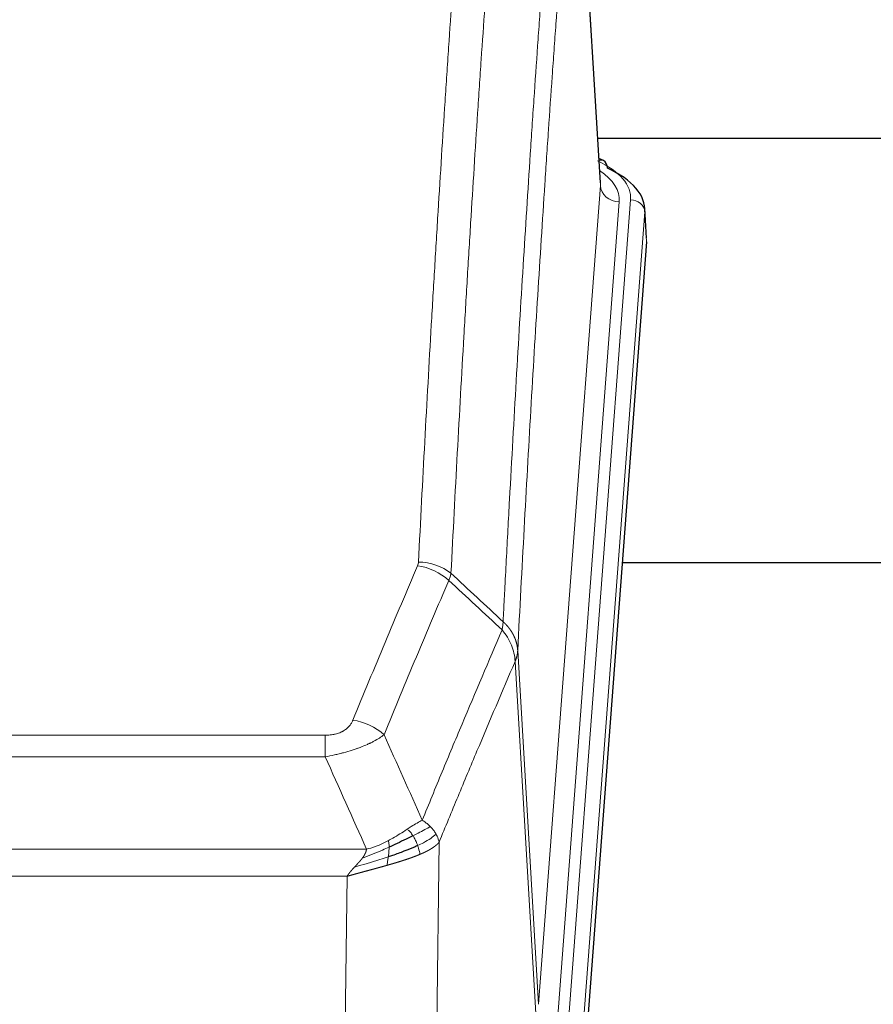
# Model space of a CAD drawing. Header units: inches. Extents: x 0 to 23760, y -13 to 16800.
# Tile 156 of 256: x 6904 to 7084, y 13828 to 14036. Entities that reach past the tile are written whole.
import ezdxf

# ---------------------------------------------------------------- set-up
doc = ezdxf.new("R2010")
doc.units = ezdxf.units.IN
doc.layers.add('1', color=7, linetype='Continuous', true_color=0xffffff)

msp = doc.modelspace()

# ---------------------------------------------------------------- linework, layer by layer
at = {"layer": '1', "color": 2, "linetype": 'Continuous', "lineweight": 25}
for p, q in [((7026.302, 14001.62), (7021.051, 14088.256)), ((7192.844, 14011.013), (7025.674, 14011.013)), ((7026.934, 14006.327), (7025.99, 14006.762)), ((7036.062, 13989.986), (7035.681, 13996.269)), ((7036.056, 13989.203), (7022.938, 13815.75)), ((7111.194, 13921.439), (7030.925, 13921.439))]:
    msp.add_line(p, q, dxfattribs=at)
at = {"layer": '1', "color": 110, "linetype": 'Continuous', "lineweight": 13}
for p, q in [((7026.297, 14001.044), (7021.05, 14087.634)), ((7013.231, 13828.271), (7026.297, 14001.044)), ((7030.289, 13997.618), (7017.223, 13824.845)), ((7019.57, 13824.692), (7032.681, 13998.053)), ((7035.675, 13995.483), (7022.564, 13822.122)), ((7036.056, 13989.203), (7035.675, 13995.483)), ((7008.854, 13902.948), (7013.231, 13828.271)), ((7012.65, 13826.362), (7008.298, 13900.614)), ((6762.862, 13885.067), (6968.205, 13885.067)), ((6968.205, 13880.503), (6968.205, 13885.067)), ((6968.205, 13880.503), (6762.862, 13880.503)), ((6992.256, 13862.469), (6991.298, 13786.819)), ((6754.131, 13861.024), (6976.937, 13861.024)), ((6972.824, 13855.28), (6758.244, 13855.28)), ((6971.855, 13778.784), (6972.824, 13855.28))]:
    msp.add_line(p, q, dxfattribs=at)
for centre, major_axis, ratio, start_param, end_param in [((7008.662, 13998.427), (24.034, 0.016), 0.461198, 6.2480186, 7.0671317), ((7025.676, 14003.603), (1.258, 2.724), 0.6272114, 6.2831797, 6.7581181), ((7006.27, 13997.992), (24.034, 0.016), 0.461198, 6.2480186, 6.8801307), ((7030.289, 14001.166), (3.989, -0.302), 0.8864705, 3.2608937, 4.7793301), ((7032.681, 13995.392), (2.991, -0.226), 0.8864705, 0.119301, 1.6377375), ((6987.713, 13912.527), (-9.188, 3.948), 0.8056434, 4.2999866, 5.045624), ((6987.901, 13913.319), (-9.987, 0.512), 0.8285973, 3.9974013, 4.7548106), ((6974.052, 13880.065), (9.245, -3.812), 0.7933159, 1.14397, 1.886928)]:
    msp.add_ellipse(centre, major_axis=major_axis, ratio=ratio, start_param=start_param, end_param=end_param, dxfattribs=at)
at = {"layer": '1', "color": 2, "linetype": 'Continuous', "lineweight": 25}
for centre, major_axis, ratio, start_param, end_param in [((7025.676, 14003.603), (1.258, 2.724), 0.6272114, 5.3993548, 6.2831797), ((7008.662, 13995.766), (27.03, 0.194), 0.4633579, 6.2451225, 7.0642357)]:
    msp.add_ellipse(centre, major_axis=major_axis, ratio=ratio, start_param=start_param, end_param=end_param, dxfattribs=at)
at = {"layer": '1', "color": 110, "linetype": 'Continuous', "lineweight": 13}
for points, knots in [([(6987.901, 13921.608), (6988.338, 13930.187), (6989.229, 13947.105), (6990.149, 13963.547), (6990.851, 13975.7), (6991.087, 13979.721), (6991.563, 13987.704), (6991.803, 13991.666), (6992.528, 14003.461), (6993.02, 14011.203), (6993.643, 14020.727), (6993.768, 14022.624), (6994.02, 14026.403), (6994.398, 14032.047), (6994.781, 14037.621), (6995.551, 14048.676), (6996.593, 14063.165), (6998.201, 14084.149), (6999.302, 14097.64), (6999.859, 14104.259)], [0, 0, 0, 0, 0.125, 0.25, 0.25, 0.3125, 0.3125, 0.375, 0.375, 0.5, 0.5, 0.53125, 0.53125, 0.5625, 0.625, 0.625, 0.75, 0.875, 1, 1, 1, 1]), ([(7006.742, 14101.67), (7006.184, 14095.058), (7005.082, 14081.583), (7003.472, 14060.623), (7002.429, 14046.15), (7001.657, 14035.109), (7001.274, 14029.541), (7000.895, 14023.903), (7000.644, 14020.129), (7000.518, 14018.234), (6999.894, 14008.721), (6999.402, 14000.988), (6998.676, 13989.207), (6998.436, 13985.25), (6997.959, 13977.277), (6997.723, 13973.26), (6997.02, 13961.122), (6996.098, 13944.699), (6995.207, 13927.8), (6994.768, 13919.232)], [0, 0, 0, 0, 0.125, 0.25, 0.375, 0.375, 0.4375, 0.46875, 0.46875, 0.5, 0.5, 0.625, 0.625, 0.6875, 0.6875, 0.75, 0.75, 0.875, 1, 1, 1, 1]), ([(7005.765, 13909.009), (7005.821, 13910.1), (7005.877, 13911.188), (7005.989, 13913.361), (7006.157, 13916.614), (7006.553, 13924.164), (7006.896, 13930.566), (7007.59, 13943.275), (7008.53, 13959.973), (7009.988, 13984.274), (7010.993, 13999.979), (7011.567, 14008.673), (7011.63, 14009.637), (7011.759, 14011.561), (7011.951, 14014.441), (7012.402, 14021.12), (7012.794, 14026.772), (7013.122, 14031.443), (7013.188, 14032.375), (7013.32, 14034.235), (7013.519, 14037.019), (7013.984, 14043.473), (7014.386, 14048.931), (7015.198, 14059.75), (7016.295, 14073.915), (7017.423, 14087.559), (7017.994, 14094.25)], [0, 0, 0, 0, 0.015625, 0.015625, 0.03125, 0.0625, 0.125, 0.125, 0.25, 0.375, 0.5, 0.5, 0.515625, 0.515625, 0.53125, 0.5625, 0.625, 0.625, 0.640625, 0.640625, 0.65625, 0.6875, 0.75, 0.75, 0.875, 1, 1, 1, 1]), ([(7021.05, 14087.634), (7020.48, 14080.961), (7019.355, 14067.355), (7018.261, 14053.23), (7017.452, 14042.442), (7017.05, 14037), (7016.586, 14030.565), (7016.389, 14027.789), (7016.257, 14025.934), (7016.191, 14025.005), (7015.864, 14020.348), (7015.473, 14014.712), (7015.023, 14008.053), (7014.831, 14005.182), (7014.703, 14003.263), (7014.64, 14002.302), (7014.067, 13993.634), (7013.066, 13977.977), (7011.611, 13953.75), (7010.205, 13928.782), (7009.299, 13911.642), (7008.854, 13902.948)], [0, 0, 0, 0, 0.125, 0.25, 0.25, 0.3125, 0.34375, 0.359375, 0.359375, 0.375, 0.375, 0.4375, 0.46875, 0.484375, 0.484375, 0.5, 0.5, 0.625, 0.75, 0.875, 1, 1, 1, 1]), ([(6974.052, 13888.221), (6975.186, 13890.982), (6976.321, 13893.732), (6978.594, 13899.21), (6979.731, 13901.937), (6983.147, 13910.086), (6985.428, 13915.472), (6987.713, 13920.813)], [0, 0, 0, 0, 0.25, 0.25, 0.5, 0.5, 1, 1, 1, 1]), ([(6987.901, 13921.608), (6987.894, 13921.474), (6987.875, 13921.34), (6987.813, 13921.075), (6987.769, 13920.944), (6987.713, 13920.813)], [0, 0, 0, 0, 0.5, 0.5, 1, 1, 1, 1]), ([(6994.31, 13917.726), (6992.021, 13912.39), (6989.737, 13907.008), (6986.318, 13898.867), (6985.179, 13896.142), (6982.904, 13890.67), (6981.767, 13887.922), (6980.632, 13885.163)], [0, 0, 0, 0, 0.5, 0.5, 0.75, 0.75, 1, 1, 1, 1]), ([(6988.699, 13867.115), (6990.097, 13870.53), (6991.496, 13873.928), (6994.299, 13880.69), (6995.702, 13884.054), (6999.915, 13894.093), (7002.731, 13900.717), (7005.553, 13907.272)], [0, 0, 0, 0, 0.25, 0.25, 0.5, 0.5, 1, 1, 1, 1]), ([(7005.765, 13909.009), (7005.744, 13908.746), (7005.729, 13908.459), (7005.671, 13907.869), (7005.628, 13907.566), (7005.553, 13907.272)], [0, 0, 0, 0, 0.5, 0.5, 1, 1, 1, 1]), ([(7005.553, 13907.272), (7005.962, 13906.789), (7006.335, 13906.279), (7006.993, 13905.215), (7007.278, 13904.662), (7007.75, 13903.531), (7007.936, 13902.952), (7008.199, 13901.785), (7008.277, 13901.197), (7008.298, 13900.614)], [0, 0, 0, 0, 0.25, 0.25, 0.5, 0.5, 0.75, 0.75, 1, 1, 1, 1]), ([(7005.765, 13909.009), (7005.778, 13908.998), (7005.803, 13908.975), (7005.841, 13908.941), (7005.879, 13908.906), (7005.917, 13908.87), (7005.956, 13908.835), (7005.994, 13908.798), (7006.033, 13908.761), (7006.071, 13908.724), (7006.11, 13908.686), (7006.149, 13908.648), (7006.188, 13908.61), (7006.227, 13908.571), (7006.266, 13908.531), (7006.305, 13908.491), (7006.344, 13908.45), (7006.383, 13908.409), (7006.422, 13908.368), (7006.461, 13908.325), (7006.5, 13908.283), (7006.54, 13908.24), (7006.579, 13908.196), (7006.618, 13908.152), (7006.657, 13908.108), (7006.697, 13908.063), (7006.736, 13908.017), (7006.775, 13907.971), (7006.814, 13907.924), (7006.853, 13907.877), (7006.892, 13907.829), (7006.931, 13907.781), (7006.97, 13907.732), (7007.008, 13907.683), (7007.047, 13907.633), (7007.085, 13907.583), (7007.124, 13907.532), (7007.162, 13907.481), (7007.2, 13907.429), (7007.238, 13907.376), (7007.276, 13907.323), (7007.313, 13907.27), (7007.351, 13907.215), (7007.388, 13907.161), (7007.425, 13907.105), (7007.462, 13907.05), (7007.499, 13906.993), (7007.535, 13906.936), (7007.572, 13906.879), (7007.608, 13906.821), (7007.643, 13906.762), (7007.679, 13906.703), (7007.714, 13906.643), (7007.749, 13906.583), (7007.783, 13906.522), (7007.818, 13906.461), (7007.852, 13906.399), (7007.885, 13906.336), (7007.918, 13906.273), (7007.954, 13906.205), (7007.991, 13906.132), (7008.029, 13906.055), (7008.066, 13905.977), (7008.103, 13905.898), (7008.139, 13905.82), (7008.174, 13905.741), (7008.208, 13905.662), (7008.242, 13905.582), (7008.274, 13905.502), (7008.306, 13905.423), (7008.337, 13905.342), (7008.367, 13905.262), (7008.396, 13905.182), (7008.425, 13905.101), (7008.452, 13905.02), (7008.479, 13904.939), (7008.504, 13904.857), (7008.529, 13904.776), (7008.553, 13904.694), (7008.576, 13904.612), (7008.599, 13904.53), (7008.62, 13904.448), (7008.641, 13904.365), (7008.66, 13904.283), (7008.679, 13904.2), (7008.697, 13904.117), (7008.714, 13904.034), (7008.73, 13903.951), (7008.745, 13903.868), (7008.76, 13903.785), (7008.773, 13903.701), (7008.786, 13903.618), (7008.798, 13903.534), (7008.808, 13903.451), (7008.818, 13903.367), (7008.827, 13903.283), (7008.836, 13903.199), (7008.843, 13903.116), (7008.849, 13903.032), (7008.853, 13902.976), (7008.854, 13902.948)], [0, 0, 0, 0, 0.0069372, 0.0139334, 0.0209887, 0.028103, 0.0352764, 0.0425088, 0.0498003, 0.0571509, 0.0645605, 0.0720292, 0.0795569, 0.0871437, 0.0947896, 0.1024945, 0.1102584, 0.1180815, 0.1259636, 0.1339048, 0.141905, 0.1499643, 0.1580827, 0.1662601, 0.1744966, 0.1827922, 0.1911468, 0.1995605, 0.2080333, 0.2165651, 0.225156, 0.233806, 0.2425151, 0.2512832, 0.2601104, 0.2689967, 0.277942, 0.2869465, 0.29601, 0.3051325, 0.3143142, 0.3235549, 0.3328547, 0.3422136, 0.3516315, 0.3611085, 0.3706446, 0.3802398, 0.3898941, 0.3996074, 0.4093798, 0.4192113, 0.4291019, 0.4390515, 0.4490602, 0.459128, 0.4692549, 0.4794409, 0.4896859, 0.4999901, 0.5124905, 0.524991, 0.5374914, 0.5499918, 0.5624922, 0.5749926, 0.587493, 0.5999934, 0.6124937, 0.6249941, 0.6374944, 0.6499948, 0.6624951, 0.6749954, 0.6874957, 0.699996, 0.7124963, 0.7249966, 0.7374968, 0.7499971, 0.7624973, 0.7749976, 0.7874978, 0.799998, 0.8124982, 0.8249984, 0.8374986, 0.8499988, 0.8624989, 0.8749991, 0.8874992, 0.8999993, 0.9124995, 0.9249996, 0.9374997, 0.9499998, 0.9624998, 0.9749999, 0.9875, 1, 1, 1, 1]), ([(7008.854, 13902.948), (7008.854, 13902.941), (7008.853, 13902.915), (7008.849, 13902.858), (7008.842, 13902.766), (7008.831, 13902.64), (7008.812, 13902.478), (7008.783, 13902.28), (7008.742, 13902.048), (7008.698, 13901.849), (7008.659, 13901.695), (7008.634, 13901.599), (7008.608, 13901.505), (7008.581, 13901.414), (7008.553, 13901.324), (7008.526, 13901.237), (7008.498, 13901.152), (7008.469, 13901.068), (7008.441, 13900.988), (7008.412, 13900.909), (7008.383, 13900.832), (7008.355, 13900.758), (7008.327, 13900.685), (7008.308, 13900.638), (7008.298, 13900.614)], [0, 0, 0, 0, 0.0092499, 0.0337179, 0.073404, 0.128308, 0.1984299, 0.2837694, 0.3843264, 0.5001005, 0.5424888, 0.5838484, 0.6241794, 0.6634821, 0.7017567, 0.7390032, 0.7752221, 0.8104134, 0.8445775, 0.8777146, 0.909825, 0.9409091, 0.9709673, 1, 1, 1, 1]), ([(7008.298, 13900.614), (7005.612, 13894.381), (7002.933, 13888.086), (6998.922, 13878.55), (6997.587, 13875.355), (6994.919, 13868.936), (6993.586, 13865.71), (6992.256, 13862.469)], [0, 0, 0, 0, 0.5, 0.5, 0.75, 0.75, 1, 1, 1, 1]), ([(6974.052, 13888.221), (6974.031, 13888.17), (6974.009, 13888.119), (6973.963, 13888.017), (6973.939, 13887.966), (6973.863, 13887.815), (6973.809, 13887.715), (6973.691, 13887.517), (6973.627, 13887.42), (6973.491, 13887.227), (6973.418, 13887.132), (6973.26, 13886.944), (6973.176, 13886.851), (6973.041, 13886.715), (6972.994, 13886.669), (6972.898, 13886.58), (6972.848, 13886.535), (6972.694, 13886.404), (6972.586, 13886.32), (6972.359, 13886.157), (6972.239, 13886.078), (6972.049, 13885.965), (6971.952, 13885.91), (6971.851, 13885.856), (6971.783, 13885.821), (6971.748, 13885.804), (6971.574, 13885.718), (6971.429, 13885.655), (6970.982, 13885.478), (6970.666, 13885.379), (6970.245, 13885.279), (6970.16, 13885.26), (6969.987, 13885.225), (6969.9, 13885.209), (6969.639, 13885.165), (6969.463, 13885.141), (6969.108, 13885.104), (6968.929, 13885.09), (6968.569, 13885.071), (6968.388, 13885.067), (6968.205, 13885.067)], [0, 0, 0, 0, 0.03125, 0.03125, 0.0625, 0.0625, 0.125, 0.125, 0.1875, 0.1875, 0.25, 0.25, 0.3125, 0.3125, 0.34375, 0.34375, 0.375, 0.375, 0.4375, 0.4375, 0.5, 0.5, 0.53125, 0.546875, 0.546875, 0.5625, 0.5625, 0.625, 0.625, 0.75, 0.75, 0.78125, 0.78125, 0.8125, 0.8125, 0.875, 0.875, 0.9375, 0.9375, 1, 1, 1, 1]), ([(6980.632, 13885.163), (6980.334, 13884.93), (6980.008, 13884.699), (6979.295, 13884.242), (6978.909, 13884.015), (6978.28, 13883.679), (6978.008, 13883.54), (6977.723, 13883.401), (6977.608, 13883.346), (6977.55, 13883.318), (6977.374, 13883.236), (6977.256, 13883.181), (6976.653, 13882.91), (6976.144, 13882.699), (6975.472, 13882.443), (6975.336, 13882.393), (6975.129, 13882.317), (6975.059, 13882.292), (6974.92, 13882.242), (6974.849, 13882.218), (6974.497, 13882.095), (6974.21, 13881.999), (6973.334, 13881.718), (6972.73, 13881.54), (6972.026, 13881.351), (6971.947, 13881.33), (6971.79, 13881.289), (6971.71, 13881.268), (6971.472, 13881.207), (6971.313, 13881.167), (6970.833, 13881.05), (6970.511, 13880.974), (6969.536, 13880.757), (6968.875, 13880.624), (6968.205, 13880.503)], [0, 0, 0, 0, 0.125, 0.125, 0.25, 0.25, 0.3125, 0.328125, 0.328125, 0.34375, 0.34375, 0.375, 0.375, 0.5, 0.5, 0.53125, 0.53125, 0.546875, 0.546875, 0.5625, 0.5625, 0.625, 0.625, 0.75, 0.75, 0.765625, 0.765625, 0.78125, 0.78125, 0.8125, 0.8125, 0.875, 0.875, 1, 1, 1, 1]), ([(6988.699, 13867.115), (6988.006, 13866.788), (6987.24, 13866.322), (6986.113, 13865.602), (6985.823, 13865.414), (6985.524, 13865.22)], [0, 0, 0, 0, 0.75, 0.75, 1, 1, 1, 1]), ([(6990.406, 13865.771), (6989.708, 13865.388), (6988.837, 13864.916), (6987.476, 13864.21), (6987.12, 13864.027), (6986.748, 13863.84)], [0, 0, 0, 0, 0.75, 0.75, 1, 1, 1, 1]), ([(6990.406, 13865.771), (6990.283, 13865.894), (6990.155, 13866.016), (6989.823, 13866.311), (6989.612, 13866.483), (6989.171, 13866.81), (6988.94, 13866.967), (6988.699, 13867.115)], [0, 0, 0, 0, 0.25, 0.25, 0.625, 0.625, 1, 1, 1, 1]), ([(6991.617, 13864.182), (6991.578, 13864.252), (6991.537, 13864.321), (6991.37, 13864.597), (6991.231, 13864.801), (6990.927, 13865.199), (6990.763, 13865.394), (6990.528, 13865.646), (6990.468, 13865.709), (6990.406, 13865.771)], [0, 0, 0, 0, 0.125, 0.125, 0.5, 0.5, 0.875, 0.875, 1, 1, 1, 1]), ([(6985.524, 13865.22), (6985.374, 13865.123), (6985.223, 13865.025), (6984.608, 13864.628), (6984.129, 13864.321), (6983.135, 13863.707), (6982.62, 13863.4), (6981.913, 13863.005), (6981.735, 13862.908), (6981.554, 13862.812)], [0, 0, 0, 0, 0.125, 0.125, 0.5, 0.5, 0.875, 0.875, 1, 1, 1, 1]), ([(6986.748, 13863.84), (6986.649, 13863.995), (6986.548, 13864.143), (6986.291, 13864.487), (6986.134, 13864.671), (6985.823, 13864.986), (6985.67, 13865.118), (6985.524, 13865.22)], [0, 0, 0, 0, 0.25, 0.25, 0.625, 0.625, 1, 1, 1, 1]), ([(6987.734, 13861.767), (6987.703, 13861.855), (6987.671, 13861.944), (6987.536, 13862.301), (6987.423, 13862.572), (6987.174, 13863.1), (6987.038, 13863.358), (6986.846, 13863.683), (6986.797, 13863.762), (6986.748, 13863.84)], [0, 0, 0, 0, 0.125, 0.125, 0.5, 0.5, 0.875, 0.875, 1, 1, 1, 1]), ([(6991.617, 13864.182), (6991.004, 13863.598), (6990.108, 13862.99), (6988.579, 13862.175), (6988.169, 13861.971), (6987.734, 13861.767)], [0, 0, 0, 0, 0.75, 0.75, 1, 1, 1, 1]), ([(6992.256, 13862.469), (6992.171, 13862.903), (6992.029, 13863.336), (6991.766, 13863.903), (6991.694, 13864.043), (6991.617, 13864.182)], [0, 0, 0, 0, 0.75, 0.75, 1, 1, 1, 1]), ([(6981.705, 13861.443), (6981.247, 13861.239), (6980.783, 13861.035), (6978.913, 13860.23), (6977.476, 13859.647), (6976.066, 13859.125)], [0, 0, 0, 0, 0.25, 0.25, 1, 1, 1, 1]), ([(6981.554, 13862.812), (6981.194, 13862.62), (6980.827, 13862.435), (6979.333, 13861.732), (6978.157, 13861.289), (6976.937, 13861.024)], [0, 0, 0, 0, 0.25, 0.25, 1, 1, 1, 1]), ([(6981.536, 13859.382), (6981.548, 13859.47), (6981.56, 13859.557), (6981.604, 13859.91), (6981.633, 13860.179), (6981.677, 13860.704), (6981.692, 13860.962), (6981.702, 13861.286), (6981.704, 13861.365), (6981.705, 13861.443)], [0, 0, 0, 0, 0.125, 0.125, 0.5, 0.5, 0.875, 0.875, 1, 1, 1, 1]), ([(6981.705, 13861.443), (6981.706, 13861.598), (6981.705, 13861.746), (6981.691, 13862.089), (6981.675, 13862.273), (6981.627, 13862.585), (6981.595, 13862.714), (6981.554, 13862.812)], [0, 0, 0, 0, 0.25, 0.25, 0.625, 0.625, 1, 1, 1, 1]), ([(6988.224, 13859.921), (6988.153, 13860.282), (6988.053, 13860.741), (6987.852, 13861.416), (6987.796, 13861.59), (6987.734, 13861.767)], [0, 0, 0, 0, 0.75, 0.75, 1, 1, 1, 1]), ([(6992.256, 13862.469), (6992.25, 13862.462), (6992.238, 13862.448), (6992.22, 13862.426), (6992.202, 13862.405), (6992.183, 13862.384), (6992.165, 13862.362), (6992.146, 13862.341), (6992.127, 13862.32), (6992.108, 13862.299), (6992.088, 13862.278), (6992.069, 13862.258), (6992.049, 13862.237), (6992.03, 13862.216), (6992.01, 13862.196), (6991.99, 13862.175), (6991.969, 13862.155), (6991.949, 13862.135), (6991.928, 13862.114), (6991.908, 13862.094), (6991.887, 13862.074), (6991.866, 13862.054), (6991.845, 13862.034), (6991.824, 13862.015), (6991.802, 13861.995), (6991.781, 13861.975), (6991.759, 13861.956), (6991.738, 13861.937), (6991.716, 13861.917), (6991.694, 13861.898), (6991.672, 13861.879), (6991.649, 13861.86), (6991.627, 13861.841), (6991.605, 13861.822), (6991.582, 13861.803), (6991.56, 13861.784), (6991.537, 13861.766), (6991.514, 13861.747), (6991.491, 13861.729), (6991.468, 13861.71), (6991.445, 13861.692), (6991.422, 13861.674), (6991.398, 13861.656), (6991.375, 13861.637), (6991.351, 13861.619), (6991.328, 13861.602), (6991.304, 13861.584), (6991.281, 13861.566), (6991.257, 13861.548), (6991.233, 13861.531), (6991.209, 13861.513), (6991.185, 13861.496), (6991.161, 13861.479), (6991.137, 13861.462), (6991.113, 13861.444), (6991.088, 13861.427), (6991.064, 13861.41), (6991.04, 13861.394), (6991.015, 13861.377), (6990.991, 13861.36), (6990.966, 13861.343), (6990.942, 13861.327), (6990.917, 13861.31), (6990.893, 13861.294), (6990.868, 13861.278), (6990.843, 13861.261), (6990.818, 13861.245), (6990.794, 13861.229), (6990.769, 13861.213), (6990.744, 13861.197), (6990.719, 13861.182), (6990.694, 13861.166), (6990.669, 13861.15), (6990.644, 13861.135), (6990.619, 13861.119), (6990.594, 13861.104), (6990.569, 13861.088), (6990.544, 13861.073), (6990.519, 13861.058), (6990.494, 13861.043), (6990.469, 13861.028), (6990.444, 13861.013), (6990.419, 13860.998), (6990.394, 13860.983), (6990.369, 13860.969), (6990.344, 13860.954), (6990.319, 13860.94), (6990.294, 13860.925), (6990.268, 13860.911), (6990.243, 13860.897), (6990.218, 13860.882), (6990.193, 13860.868), (6990.168, 13860.854), (6990.143, 13860.84), (6990.118, 13860.826), (6990.093, 13860.813), (6990.068, 13860.799), (6990.043, 13860.785), (6990.018, 13860.772), (6989.994, 13860.758), (6989.969, 13860.745), (6989.944, 13860.731), (6989.919, 13860.718), (6989.894, 13860.705), (6989.87, 13860.692), (6989.845, 13860.679), (6989.82, 13860.666), (6989.795, 13860.653), (6989.771, 13860.64), (6989.746, 13860.627), (6989.722, 13860.615), (6989.697, 13860.602), (6989.673, 13860.589), (6989.648, 13860.577), (6989.624, 13860.565), (6989.6, 13860.552), (6989.576, 13860.54), (6989.551, 13860.528), (6989.527, 13860.516), (6989.503, 13860.504), (6989.479, 13860.492), (6989.455, 13860.48), (6989.431, 13860.468), (6989.407, 13860.457), (6989.384, 13860.445), (6989.36, 13860.434), (6989.336, 13860.422), (6989.313, 13860.411), (6989.289, 13860.399), (6989.266, 13860.388), (6989.242, 13860.377), (6989.219, 13860.366), (6989.196, 13860.355), (6989.172, 13860.344), (6989.149, 13860.333), (6989.126, 13860.322), (6989.103, 13860.311), (6989.08, 13860.3), (6989.058, 13860.29), (6989.035, 13860.279), (6989.012, 13860.269), (6988.99, 13860.258), (6988.967, 13860.248), (6988.945, 13860.238), (6988.923, 13860.228), (6988.9, 13860.217), (6988.878, 13860.207), (6988.856, 13860.197), (6988.834, 13860.188), (6988.812, 13860.178), (6988.791, 13860.168), (6988.769, 13860.158), (6988.747, 13860.149), (6988.726, 13860.139), (6988.705, 13860.129), (6988.683, 13860.12), (6988.662, 13860.111), (6988.641, 13860.101), (6988.62, 13860.092), (6988.599, 13860.083), (6988.579, 13860.074), (6988.558, 13860.065), (6988.537, 13860.056), (6988.517, 13860.047), (6988.497, 13860.038), (6988.476, 13860.029), (6988.456, 13860.021), (6988.436, 13860.012), (6988.416, 13860.003), (6988.397, 13859.995), (6988.377, 13859.986), (6988.358, 13859.978), (6988.338, 13859.97), (6988.319, 13859.961), (6988.3, 13859.953), (6988.281, 13859.945), (6988.262, 13859.937), (6988.243, 13859.929), (6988.23, 13859.924), (6988.224, 13859.921)], [0, 0, 0, 0, 0.0080212, 0.0160154, 0.0239827, 0.0319231, 0.0398365, 0.0477229, 0.0555824, 0.0634149, 0.0712205, 0.0789992, 0.0867509, 0.0944756, 0.1021734, 0.1098443, 0.1174881, 0.1251051, 0.1326951, 0.1402581, 0.1477942, 0.1553034, 0.1627856, 0.1702408, 0.1776691, 0.1850704, 0.1924448, 0.1997923, 0.2071128, 0.2144063, 0.2216729, 0.2289126, 0.2361253, 0.243311, 0.2504698, 0.2576016, 0.2647065, 0.2717845, 0.2788355, 0.2858595, 0.2928566, 0.2998268, 0.30677, 0.3136862, 0.3205755, 0.3274379, 0.3342733, 0.3410817, 0.3478632, 0.3546178, 0.3613454, 0.3680461, 0.3747198, 0.3813665, 0.3879863, 0.3945792, 0.4011451, 0.4076841, 0.4141961, 0.4206811, 0.4271393, 0.4335704, 0.4399746, 0.4463519, 0.4527022, 0.4590256, 0.465322, 0.4715915, 0.477834, 0.4840496, 0.4902382, 0.4963999, 0.5025346, 0.5086424, 0.5147232, 0.5207771, 0.526804, 0.532804, 0.5387771, 0.5447232, 0.5506423, 0.5565345, 0.5623997, 0.568238, 0.5740494, 0.5798338, 0.5855912, 0.5913217, 0.5970253, 0.6027019, 0.6083515, 0.6139742, 0.61957, 0.6251388, 0.6306807, 0.6361956, 0.6416836, 0.6471446, 0.6525787, 0.6579858, 0.663366, 0.6687192, 0.6740455, 0.6793448, 0.6846172, 0.6898627, 0.6950812, 0.7002727, 0.7054373, 0.710575, 0.7156857, 0.7207694, 0.7258262, 0.7308561, 0.735859, 0.740835, 0.745784, 0.7507061, 0.7556012, 0.7604694, 0.7653107, 0.7701249, 0.7749123, 0.7796727, 0.7844061, 0.7891127, 0.7937922, 0.7984448, 0.8030705, 0.8076692, 0.812241, 0.8167858, 0.8213037, 0.8257947, 0.8302587, 0.8346957, 0.8391058, 0.843489, 0.8478452, 0.8521745, 0.8564768, 0.8607522, 0.8650006, 0.8692221, 0.8734166, 0.8775842, 0.8817249, 0.8858386, 0.8899254, 0.8939852, 0.8980181, 0.902024, 0.906003, 0.909955, 0.9138802, 0.9177783, 0.9216495, 0.9254938, 0.9293111, 0.9331015, 0.936865, 0.9406015, 0.944311, 0.9479937, 0.9516493, 0.9552781, 0.9588799, 0.9624547, 0.9660026, 0.9695236, 0.9730176, 0.9764847, 0.9799249, 0.9833381, 0.9867243, 0.9900837, 0.993416, 0.9967215, 1, 1, 1, 1]), ([(6981.536, 13859.382), (6980.958, 13859.192), (6980.37, 13859.004), (6977.996, 13858.262), (6976.167, 13857.732), (6974.394, 13857.228)], [0, 0, 0, 0, 0.25, 0.25, 1, 1, 1, 1]), ([(6976.066, 13859.125), (6976.074, 13859.136), (6976.09, 13859.157), (6976.113, 13859.189), (6976.137, 13859.221), (6976.16, 13859.253), (6976.182, 13859.284), (6976.205, 13859.316), (6976.226, 13859.347), (6976.248, 13859.379), (6976.269, 13859.41), (6976.29, 13859.441), (6976.311, 13859.472), (6976.331, 13859.503), (6976.351, 13859.534), (6976.371, 13859.565), (6976.39, 13859.595), (6976.409, 13859.626), (6976.428, 13859.656), (6976.446, 13859.687), (6976.464, 13859.717), (6976.482, 13859.747), (6976.499, 13859.777), (6976.516, 13859.807), (6976.533, 13859.837), (6976.549, 13859.867), (6976.565, 13859.896), (6976.581, 13859.926), (6976.596, 13859.955), (6976.611, 13859.984), (6976.626, 13860.014), (6976.64, 13860.043), (6976.654, 13860.072), (6976.668, 13860.101), (6976.682, 13860.13), (6976.695, 13860.158), (6976.707, 13860.187), (6976.72, 13860.216), (6976.732, 13860.244), (6976.743, 13860.272), (6976.755, 13860.3), (6976.766, 13860.329), (6976.776, 13860.357), (6976.787, 13860.385), (6976.797, 13860.412), (6976.807, 13860.44), (6976.816, 13860.468), (6976.825, 13860.495), (6976.834, 13860.523), (6976.842, 13860.55), (6976.85, 13860.577), (6976.858, 13860.604), (6976.865, 13860.631), (6976.872, 13860.658), (6976.879, 13860.685), (6976.886, 13860.711), (6976.892, 13860.738), (6976.897, 13860.765), (6976.903, 13860.791), (6976.908, 13860.817), (6976.913, 13860.843), (6976.917, 13860.869), (6976.921, 13860.895), (6976.925, 13860.921), (6976.928, 13860.947), (6976.931, 13860.973), (6976.934, 13860.998), (6976.936, 13861.015), (6976.937, 13861.024)], [0, 0, 0, 0, 0.0185022, 0.0368847, 0.0551481, 0.073293, 0.0913199, 0.1092294, 0.1270222, 0.1446988, 0.1622598, 0.1797059, 0.1970378, 0.2142561, 0.2313614, 0.2483544, 0.265236, 0.2820066, 0.2986672, 0.3152184, 0.331661, 0.3479958, 0.3642235, 0.380345, 0.3963611, 0.4122725, 0.4280803, 0.4437851, 0.459388, 0.4748898, 0.4902915, 0.5055939, 0.5207981, 0.535905, 0.5509156, 0.565831, 0.5806521, 0.5953801, 0.6100159, 0.6245607, 0.6390157, 0.6533819, 0.6676604, 0.6818526, 0.6959596, 0.7099825, 0.7239227, 0.7377815, 0.75156, 0.7652597, 0.7788818, 0.7924277, 0.8058989, 0.8192966, 0.8326224, 0.8458776, 0.8590638, 0.8721825, 0.8852351, 0.8982233, 0.9111485, 0.9240124, 0.9368166, 0.9495628, 0.9622525, 0.9748874, 0.9874694, 1, 1, 1, 1]), ([(6988.224, 13859.921), (6988.209, 13859.915), (6988.18, 13859.903), (6988.136, 13859.884), (6988.091, 13859.865), (6988.047, 13859.847), (6988.002, 13859.828), (6987.958, 13859.81), (6987.913, 13859.792), (6987.868, 13859.773), (6987.823, 13859.755), (6987.778, 13859.737), (6987.733, 13859.719), (6987.688, 13859.7), (6987.643, 13859.682), (6987.597, 13859.664), (6987.552, 13859.646), (6987.506, 13859.628), (6987.46, 13859.61), (6987.415, 13859.592), (6987.369, 13859.574), (6987.323, 13859.556), (6987.277, 13859.539), (6987.23, 13859.521), (6987.184, 13859.503), (6987.138, 13859.485), (6987.092, 13859.468), (6987.045, 13859.45), (6986.999, 13859.432), (6986.952, 13859.415), (6986.905, 13859.397), (6986.858, 13859.38), (6986.812, 13859.362), (6986.765, 13859.345), (6986.718, 13859.328), (6986.671, 13859.31), (6986.623, 13859.293), (6986.576, 13859.276), (6986.529, 13859.259), (6986.482, 13859.242), (6986.434, 13859.224), (6986.387, 13859.207), (6986.339, 13859.19), (6986.292, 13859.173), (6986.244, 13859.156), (6986.196, 13859.139), (6986.149, 13859.122), (6986.101, 13859.106), (6986.053, 13859.089), (6986.005, 13859.072), (6985.957, 13859.055), (6985.909, 13859.038), (6985.861, 13859.022), (6985.813, 13859.005), (6985.765, 13858.989), (6985.717, 13858.972), (6985.668, 13858.955), (6985.62, 13858.939), (6985.572, 13858.922), (6985.523, 13858.906), (6985.475, 13858.89), (6985.427, 13858.873), (6985.378, 13858.857), (6985.33, 13858.841), (6985.281, 13858.824), (6985.232, 13858.808), (6985.184, 13858.792), (6985.135, 13858.776), (6985.086, 13858.76), (6985.038, 13858.744), (6984.989, 13858.728), (6984.94, 13858.712), (6984.891, 13858.696), (6984.842, 13858.68), (6984.794, 13858.664), (6984.745, 13858.648), (6984.696, 13858.632), (6984.647, 13858.616), (6984.598, 13858.601), (6984.549, 13858.585), (6984.5, 13858.569), (6984.451, 13858.554), (6984.402, 13858.538), (6984.353, 13858.522), (6984.304, 13858.507), (6984.255, 13858.491), (6984.205, 13858.476), (6984.156, 13858.46), (6984.107, 13858.445), (6984.058, 13858.43), (6984.009, 13858.414), (6983.96, 13858.399), (6983.911, 13858.384), (6983.862, 13858.368), (6983.812, 13858.353), (6983.763, 13858.338), (6983.714, 13858.323), (6983.665, 13858.308), (6983.616, 13858.293), (6983.566, 13858.278), (6983.517, 13858.263), (6983.468, 13858.248), (6983.419, 13858.233), (6983.37, 13858.218), (6983.321, 13858.203), (6983.271, 13858.188), (6983.222, 13858.173), (6983.173, 13858.158), (6983.124, 13858.143), (6983.075, 13858.129), (6983.026, 13858.114), (6982.976, 13858.099), (6982.927, 13858.085), (6982.878, 13858.07), (6982.829, 13858.055), (6982.78, 13858.041), (6982.731, 13858.026), (6982.682, 13858.012), (6982.633, 13857.997), (6982.584, 13857.983), (6982.535, 13857.968), (6982.486, 13857.954), (6982.437, 13857.94), (6982.388, 13857.925), (6982.339, 13857.911), (6982.29, 13857.897), (6982.241, 13857.882), (6982.192, 13857.868), (6982.144, 13857.854), (6982.095, 13857.84), (6982.046, 13857.826), (6981.997, 13857.812), (6981.949, 13857.798), (6981.9, 13857.783), (6981.851, 13857.769), (6981.803, 13857.755), (6981.754, 13857.741), (6981.705, 13857.727), (6981.657, 13857.714), (6981.608, 13857.7), (6981.56, 13857.686), (6981.511, 13857.672), (6981.463, 13857.658), (6981.414, 13857.644), (6981.366, 13857.631), (6981.318, 13857.617), (6981.27, 13857.603), (6981.237, 13857.594), (6981.221, 13857.589)], [0, 0, 0, 0, 0.0076941, 0.0153765, 0.0230472, 0.0307061, 0.0383534, 0.045989, 0.0536129, 0.061225, 0.0688255, 0.0764143, 0.0839914, 0.0915567, 0.0991104, 0.1066524, 0.1141827, 0.1217013, 0.1292082, 0.1367034, 0.1441869, 0.1516588, 0.1591189, 0.1665674, 0.1740041, 0.1814292, 0.1888426, 0.1962444, 0.2036344, 0.2110128, 0.2183794, 0.2257344, 0.2330778, 0.2404094, 0.2477294, 0.2550377, 0.2623343, 0.2696193, 0.2768926, 0.2841542, 0.2914041, 0.2986424, 0.305869, 0.313084, 0.3202872, 0.3274789, 0.3346588, 0.3418271, 0.3489838, 0.3561287, 0.3632621, 0.3703837, 0.3774937, 0.3845921, 0.3916788, 0.3987539, 0.4058173, 0.412869, 0.4199092, 0.4269376, 0.4339544, 0.4409596, 0.4479532, 0.454935, 0.4619053, 0.4688639, 0.4758109, 0.4827462, 0.4896699, 0.496582, 0.5034825, 0.5103713, 0.5172485, 0.524114, 0.5309679, 0.5378102, 0.5446409, 0.55146, 0.5582674, 0.5650632, 0.5718474, 0.57862, 0.5853809, 0.5921303, 0.598868, 0.6055941, 0.6123087, 0.6190116, 0.6257029, 0.6323825, 0.6390506, 0.6457071, 0.652352, 0.6589853, 0.665607, 0.672217, 0.6788155, 0.6854024, 0.6919777, 0.6985414, 0.7050935, 0.7116341, 0.718163, 0.7246804, 0.7311862, 0.7376804, 0.744163, 0.750634, 0.7570935, 0.7635413, 0.7699776, 0.7764024, 0.7828155, 0.7892171, 0.7956072, 0.8019856, 0.8083525, 0.8147079, 0.8210516, 0.8273839, 0.8337045, 0.8400136, 0.8463112, 0.8525972, 0.8588716, 0.8651345, 0.8713859, 0.8776257, 0.8838539, 0.8900706, 0.8962758, 0.9024695, 0.9086516, 0.9148221, 0.9209812, 0.9271287, 0.9332646, 0.9393891, 0.945502, 0.9516034, 0.9576933, 0.9637717, 0.9698385, 0.9758938, 0.9819376, 0.9879699, 0.9939907, 1, 1, 1, 1]), ([(6981.221, 13857.589), (6981.255, 13857.761), (6981.294, 13857.957), (6981.376, 13858.389), (6981.418, 13858.624), (6981.486, 13859.037), (6981.512, 13859.208), (6981.536, 13859.382)], [0, 0, 0, 0, 0.375, 0.375, 0.75, 0.75, 1, 1, 1, 1]), ([(6981.221, 13857.589), (6981.2, 13857.583), (6981.156, 13857.571), (6981.091, 13857.553), (6981.026, 13857.534), (6980.961, 13857.516), (6980.896, 13857.498), (6980.831, 13857.479), (6980.766, 13857.461), (6980.701, 13857.443), (6980.636, 13857.424), (6980.571, 13857.406), (6980.505, 13857.388), (6980.44, 13857.37), (6980.375, 13857.352), (6980.31, 13857.333), (6980.245, 13857.315), (6980.179, 13857.297), (6980.114, 13857.279), (6980.049, 13857.261), (6979.984, 13857.243), (6979.918, 13857.225), (6979.853, 13857.207), (6979.788, 13857.189), (6979.723, 13857.171), (6979.657, 13857.153), (6979.592, 13857.135), (6979.527, 13857.117), (6979.462, 13857.099), (6979.397, 13857.081), (6979.331, 13857.063), (6979.266, 13857.045), (6979.201, 13857.027), (6979.136, 13857.009), (6979.071, 13856.992), (6979.005, 13856.974), (6978.94, 13856.956), (6978.875, 13856.938), (6978.81, 13856.92), (6978.745, 13856.903), (6978.68, 13856.885), (6978.615, 13856.867), (6978.55, 13856.85), (6978.485, 13856.832), (6978.42, 13856.814), (6978.355, 13856.797), (6978.29, 13856.779), (6978.225, 13856.761), (6978.16, 13856.744), (6978.095, 13856.726), (6978.03, 13856.708), (6977.965, 13856.691), (6977.9, 13856.673), (6977.835, 13856.656), (6977.771, 13856.638), (6977.706, 13856.621), (6977.641, 13856.603), (6977.577, 13856.586), (6977.512, 13856.568), (6977.447, 13856.551), (6977.383, 13856.533), (6977.318, 13856.516), (6977.254, 13856.498), (6977.19, 13856.481), (6977.125, 13856.463), (6977.061, 13856.446), (6976.996, 13856.429), (6976.932, 13856.411), (6976.868, 13856.394), (6976.804, 13856.377), (6976.74, 13856.359), (6976.676, 13856.342), (6976.611, 13856.325), (6976.548, 13856.307), (6976.484, 13856.29), (6976.42, 13856.273), (6976.356, 13856.255), (6976.292, 13856.238), (6976.228, 13856.221), (6976.165, 13856.203), (6976.101, 13856.186), (6976.037, 13856.169), (6975.974, 13856.152), (6975.91, 13856.134), (6975.847, 13856.117), (6975.784, 13856.1), (6975.72, 13856.083), (6975.657, 13856.066), (6975.594, 13856.048), (6975.531, 13856.031), (6975.468, 13856.014), (6975.405, 13855.997), (6975.342, 13855.98), (6975.279, 13855.963), (6975.216, 13855.945), (6975.153, 13855.928), (6975.091, 13855.911), (6975.028, 13855.894), (6974.965, 13855.877), (6974.903, 13855.86), (6974.841, 13855.843), (6974.778, 13855.826), (6974.716, 13855.808), (6974.654, 13855.791), (6974.592, 13855.774), (6974.53, 13855.757), (6974.468, 13855.74), (6974.406, 13855.723), (6974.344, 13855.706), (6974.282, 13855.689), (6974.22, 13855.672), (6974.159, 13855.655), (6974.097, 13855.638), (6974.036, 13855.621), (6973.974, 13855.603), (6973.913, 13855.586), (6973.852, 13855.569), (6973.791, 13855.552), (6973.73, 13855.535), (6973.669, 13855.518), (6973.608, 13855.501), (6973.547, 13855.484), (6973.486, 13855.467), (6973.426, 13855.45), (6973.365, 13855.433), (6973.304, 13855.416), (6973.244, 13855.399), (6973.184, 13855.382), (6973.124, 13855.365), (6973.063, 13855.348), (6973.003, 13855.331), (6972.943, 13855.314), (6972.883, 13855.297), (6972.844, 13855.285), (6972.824, 13855.28)], [0, 0, 0, 0, 0.0081592, 0.0163092, 0.0244501, 0.0325819, 0.0407045, 0.0488181, 0.0569225, 0.0650178, 0.0731041, 0.0811812, 0.0892493, 0.0973083, 0.1053581, 0.113399, 0.1214307, 0.1294534, 0.137467, 0.1454716, 0.1534671, 0.1614536, 0.169431, 0.1773994, 0.1853588, 0.1933091, 0.2012504, 0.2091827, 0.217106, 0.2250203, 0.2329256, 0.2408219, 0.2487092, 0.2565875, 0.2644568, 0.2723172, 0.2801686, 0.288011, 0.2958444, 0.303669, 0.3114845, 0.3192911, 0.3270888, 0.3348775, 0.3426574, 0.3504282, 0.3581902, 0.3659433, 0.3736874, 0.3814227, 0.389149, 0.3968665, 0.4045751, 0.4122748, 0.4199656, 0.4276476, 0.4353206, 0.4429849, 0.4506403, 0.4582868, 0.4659245, 0.4735534, 0.4811734, 0.4887846, 0.496387, 0.5039805, 0.5115653, 0.5191413, 0.5267084, 0.5342668, 0.5418164, 0.5493572, 0.5568893, 0.5644125, 0.5719271, 0.5794328, 0.5869298, 0.5944181, 0.6018976, 0.6093684, 0.6168305, 0.6242839, 0.6317285, 0.6391644, 0.6465917, 0.6540102, 0.6614201, 0.6688212, 0.6762137, 0.6835975, 0.6909727, 0.6983392, 0.705697, 0.7130462, 0.7203868, 0.7277187, 0.735042, 0.7423567, 0.7496628, 0.7569603, 0.7642491, 0.7715294, 0.7788011, 0.7860642, 0.7933187, 0.8005646, 0.807802, 0.8150309, 0.8222512, 0.8294629, 0.8366661, 0.8438608, 0.851047, 0.8582246, 0.8653938, 0.8725544, 0.8797065, 0.8868502, 0.8939854, 0.9011121, 0.9082303, 0.9153401, 0.9224414, 0.9295343, 0.9366187, 0.9436947, 0.9507623, 0.9578214, 0.9648722, 0.9719145, 0.9789485, 0.985974, 0.9929912, 1, 1, 1, 1]), ([(6972.824, 13855.28), (6972.829, 13855.288), (6972.84, 13855.305), (6972.856, 13855.331), (6972.872, 13855.358), (6972.89, 13855.384), (6972.907, 13855.411), (6972.925, 13855.438), (6972.943, 13855.465), (6972.962, 13855.493), (6972.981, 13855.521), (6973, 13855.549), (6973.02, 13855.577), (6973.04, 13855.606), (6973.061, 13855.635), (6973.082, 13855.664), (6973.103, 13855.694), (6973.125, 13855.724), (6973.147, 13855.754), (6973.17, 13855.784), (6973.193, 13855.815), (6973.216, 13855.846), (6973.24, 13855.877), (6973.264, 13855.909), (6973.288, 13855.94), (6973.313, 13855.973), (6973.338, 13856.005), (6973.364, 13856.037), (6973.39, 13856.07), (6973.417, 13856.104), (6973.444, 13856.137), (6973.471, 13856.171), (6973.499, 13856.205), (6973.527, 13856.239), (6973.555, 13856.274), (6973.584, 13856.308), (6973.613, 13856.344), (6973.643, 13856.379), (6973.673, 13856.415), (6973.703, 13856.451), (6973.734, 13856.487), (6973.765, 13856.523), (6973.797, 13856.56), (6973.829, 13856.597), (6973.861, 13856.635), (6973.894, 13856.672), (6973.927, 13856.71), (6973.961, 13856.748), (6973.995, 13856.787), (6974.029, 13856.826), (6974.064, 13856.865), (6974.099, 13856.904), (6974.135, 13856.943), (6974.171, 13856.983), (6974.207, 13857.023), (6974.244, 13857.064), (6974.281, 13857.104), (6974.318, 13857.145), (6974.356, 13857.186), (6974.382, 13857.214), (6974.394, 13857.228)], [0, 0, 0, 0, 0.0121901, 0.0245516, 0.0370849, 0.0497905, 0.0626689, 0.0757204, 0.0889455, 0.1023447, 0.1159182, 0.1296666, 0.14359, 0.1576889, 0.1719636, 0.1864145, 0.2010418, 0.2158458, 0.2308268, 0.2459852, 0.261321, 0.2768347, 0.2925265, 0.3083966, 0.3244452, 0.3406727, 0.357079, 0.3736646, 0.3904296, 0.4073742, 0.4244986, 0.4418029, 0.4592875, 0.4769523, 0.4947976, 0.5128236, 0.5310305, 0.5494183, 0.5679872, 0.5867374, 0.605669, 0.6247822, 0.644077, 0.6635537, 0.6832123, 0.7030529, 0.7230758, 0.7432809, 0.7636685, 0.7842385, 0.8049912, 0.8259267, 0.8470449, 0.8683461, 0.8898303, 0.9114976, 0.9333482, 0.955382, 0.9775993, 1, 1, 1, 1]), ([(6974.394, 13857.228), (6974.409, 13857.243), (6974.437, 13857.273), (6974.478, 13857.318), (6974.519, 13857.362), (6974.558, 13857.405), (6974.597, 13857.446), (6974.634, 13857.487), (6974.671, 13857.526), (6974.706, 13857.564), (6974.74, 13857.601), (6974.773, 13857.637), (6974.805, 13857.672), (6974.836, 13857.705), (6974.866, 13857.738), (6974.895, 13857.769), (6974.923, 13857.799), (6974.95, 13857.828), (6974.976, 13857.856), (6975.001, 13857.883), (6975.024, 13857.909), (6975.047, 13857.933), (6975.068, 13857.956), (6975.089, 13857.979), (6975.108, 13858), (6975.127, 13858.02), (6975.144, 13858.038), (6975.16, 13858.056), (6975.176, 13858.072), (6975.19, 13858.088), (6975.203, 13858.102), (6975.215, 13858.115), (6975.226, 13858.127), (6975.236, 13858.138), (6975.245, 13858.148), (6975.253, 13858.156), (6975.259, 13858.164), (6975.265, 13858.17), (6975.27, 13858.175), (6975.282, 13858.189), (6975.303, 13858.212), (6975.332, 13858.244), (6975.361, 13858.276), (6975.389, 13858.308), (6975.417, 13858.34), (6975.445, 13858.371), (6975.472, 13858.402), (6975.499, 13858.433), (6975.526, 13858.463), (6975.552, 13858.494), (6975.578, 13858.524), (6975.603, 13858.554), (6975.629, 13858.583), (6975.654, 13858.613), (6975.678, 13858.642), (6975.703, 13858.671), (6975.727, 13858.7), (6975.75, 13858.728), (6975.774, 13858.756), (6975.797, 13858.784), (6975.819, 13858.812), (6975.842, 13858.839), (6975.864, 13858.866), (6975.885, 13858.893), (6975.907, 13858.92), (6975.928, 13858.946), (6975.949, 13858.973), (6975.969, 13858.999), (6975.989, 13859.024), (6976.009, 13859.05), (6976.028, 13859.075), (6976.047, 13859.1), (6976.06, 13859.117), (6976.066, 13859.125)], [0, 0, 0, 0, 0.0247661, 0.0489206, 0.0724636, 0.0953949, 0.1177147, 0.1394229, 0.1605195, 0.1810045, 0.2008779, 0.2201398, 0.23879, 0.2568287, 0.2742558, 0.2910713, 0.3072753, 0.3228676, 0.3378484, 0.3522176, 0.3659752, 0.3791212, 0.3916556, 0.4035785, 0.4148897, 0.4255894, 0.4356775, 0.445154, 0.454019, 0.4622723, 0.4699141, 0.4769443, 0.4833629, 0.48917, 0.4943654, 0.4989493, 0.5029216, 0.5062824, 0.5090316, 0.5111692, 0.5284651, 0.5456049, 0.5625886, 0.5794163, 0.5960881, 0.612604, 0.6289642, 0.6451687, 0.6612176, 0.6771111, 0.6928491, 0.7084319, 0.7238594, 0.7391318, 0.7542492, 0.7692118, 0.7840195, 0.7986726, 0.8131712, 0.8275153, 0.8417051, 0.8557408, 0.8696224, 0.8833501, 0.8969241, 0.9103445, 0.9236114, 0.936725, 0.9496856, 0.9624932, 0.975148, 0.9876502, 1, 1, 1, 1])]:
    msp.add_open_spline(points, degree=3, knots=knots, dxfattribs=at)
for points in [[(6994.768, 13919.232), (6994.728, 13918.988), (6994.611, 13918.493), (6994.422, 13917.984), (6994.31, 13917.726)], [(7005.553, 13907.272), (7001.806, 13910.758), (6998.058, 13914.243), (6994.31, 13917.726)], [(6994.768, 13919.232), (6998.434, 13915.826), (7002.1, 13912.418), (7005.765, 13909.009)], [(6980.632, 13885.163), (6983.336, 13879.153), (6986.025, 13873.137), (6988.699, 13867.115)], [(6976.937, 13861.024), (6974.043, 13867.524), (6971.133, 13874.017), (6968.205, 13880.503)]]:
    msp.add_open_spline(points, degree=3, dxfattribs=at)
at = {"layer": '1', "color": 2, "linetype": 'Continuous', "lineweight": 25}
for points in [[(6986.748, 13863.84), (6986.562, 13863.746), (6986.373, 13863.651), (6985.601, 13863.267), (6984.991, 13862.969), (6983.722, 13862.364), (6983.062, 13862.057), (6982.161, 13861.647), (6981.933, 13861.545), (6981.705, 13861.443)], [(6987.734, 13861.767), (6987.516, 13861.665), (6987.293, 13861.563), (6986.375, 13861.157), (6985.633, 13860.854), (6984.068, 13860.256), (6983.245, 13859.96), (6982.111, 13859.574), (6981.825, 13859.478), (6981.536, 13859.382)]]:
    msp.add_open_spline(points, degree=3, knots=[0, 0, 0, 0, 0.125, 0.125, 0.5, 0.5, 0.875, 0.875, 1, 1, 1, 1], dxfattribs=at)

doc.saveas('drawing.dxf')
